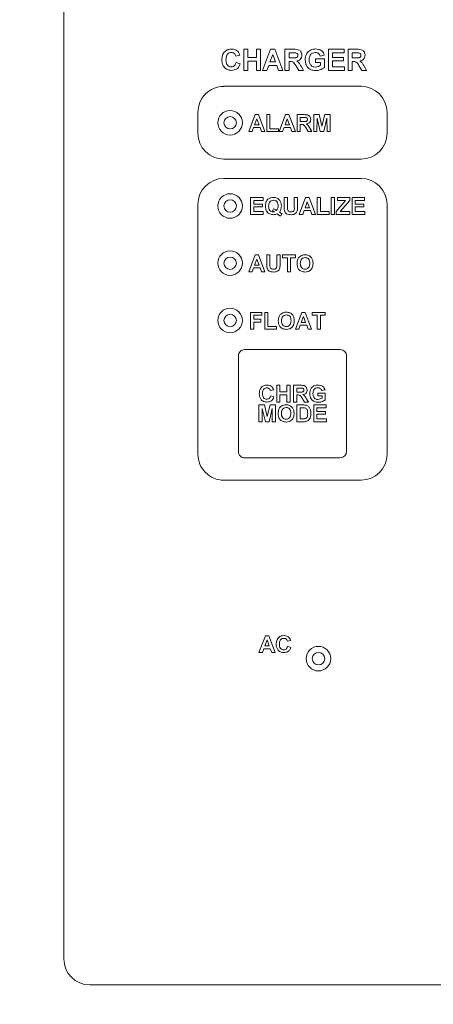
# Paper-space layout '5' of a CAD drawing. Header units: inches. Extents: x 1 to 109, y 1 to 85.
# Tile 29 of 58: x 51.84 to 53.09, y 54.87 to 57.83. Entities that reach past the tile are written whole.
import ezdxf

# ---------------------------------------------------------------- set-up
doc = ezdxf.new("R2010")
doc.units = ezdxf.units.IN
doc.header["$MEASUREMENT"] = 0
doc.layers.add('FORMAT', color=7, linetype='Continuous')
doc.styles.add('SLDTEXTSTYLE0', font='GOTHIC.TTF', dxfattribs={"width": 0.913})
doc.dimstyles.new('SLDDIMSTYLE11', dxfattribs={"dimtxt": 0.625, "dimasz": 0.65, "dimexe": 0, "dimexo": 0.0625, "dimgap": 0.15625, "dimtad": 0, "dimtih": 1, "dimtoh": 1, "dimlfac": 1.6, "dimrnd": 1e-09, "dimzin": 12, "dimdsep": 46, "dimtxsty": 'SLDTEXTSTYLE0', "dimblk1": 'NONE', "dimblk2": 'NONE', "dimsah": 1, "dimcen": 0.09, "dimadec": 0, "dimazin": 3, "dimtfac": 1, "dimtofl": 0, "dimtmove": 0, "dimatfit": 3, "dimldrblk": 'NONE', "dimfxl": 1, "dimfrac": 2, "dimtolj": 1, "dimtzin": 12, "dimarcsym": 0})

# ---------------------------------------------------------------- blocks, each defined once
blk = doc.blocks.new('_D_139')
at = {"layer": 'FORMAT', "color": 1, "ltscale": 5}
blk.add_line((53.3865, 69.233), (40.4804, 69.233), dxfattribs=at)
at = {"layer": 'FORMAT', "color": 1, "ltscale": 5, "insert": (37.8944, 69.5353), "char_height": 0.625, "attachment_point": 1, "style": 'SLDTEXTSTYLE0'}
blk.add_mtext('39.56', dxfattribs=at)
blk = doc.blocks.new('_NONE')

psp = doc.layouts.new('5')

# ---------------------------------------------------------------- linework, layer by layer
at = {"color": 7, "linetype": 'Continuous', "lineweight": 15, "ltscale": 5}
for p, q in [((51.9772, 55.0051), (51.9772, 58.5913)), ((52.5182, 57.6738), (52.5182, 57.737)), ((52.5182, 57.737), (52.5303, 57.737)), ((52.5303, 57.737), (52.5303, 57.7119)), ((52.5562, 57.7119), (52.5562, 57.737)), ((52.5562, 57.737), (52.5684, 57.737)), ((52.5684, 57.737), (52.5684, 57.6738)), ((52.5749, 57.6738), (52.5988, 57.737)), ((52.6053, 57.7216), (52.597, 57.699)), ((52.5988, 57.737), (52.6116, 57.737)), ((52.6136, 57.699), (52.6053, 57.7216)), ((52.6116, 57.737), (52.6356, 57.6738)), ((52.6421, 57.6738), (52.6421, 57.737)), ((52.6421, 57.737), (52.6687, 57.737)), ((52.6646, 57.7265), (52.6543, 57.7265)), ((52.6543, 57.7265), (52.6543, 57.7111)), ((52.7734, 57.6738), (52.7734, 57.737)), ((52.7734, 57.737), (52.8204, 57.737)), ((52.8204, 57.7265), (52.7855, 57.7265)), ((52.7855, 57.7265), (52.7855, 57.7127)), ((52.8204, 57.737), (52.8204, 57.7265)), ((52.8317, 57.6738), (52.8317, 57.737)), ((52.8317, 57.737), (52.8582, 57.737)), ((52.8542, 57.7265), (52.8439, 57.7265)), ((52.8439, 57.7265), (52.8439, 57.7111)), ((52.5068, 57.7192), (52.4947, 57.7168)), ((52.4955, 57.6973), (52.5076, 57.6933)), ((52.5303, 57.7119), (52.5562, 57.7119)), ((52.5562, 57.7014), (52.5303, 57.7014)), ((52.5303, 57.7014), (52.5303, 57.6738)), ((52.5562, 57.6738), (52.5562, 57.7014)), ((52.597, 57.699), (52.6136, 57.699)), ((52.6543, 57.7111), (52.6641, 57.7111)), ((52.657, 57.7006), (52.6543, 57.7006)), ((52.6543, 57.7006), (52.6543, 57.6738)), ((52.7337, 57.6973), (52.7337, 57.7079)), ((52.7337, 57.7079), (52.7612, 57.7079)), ((52.7491, 57.6973), (52.7337, 57.6973)), ((52.7604, 57.7192), (52.7483, 57.7168)), ((52.7491, 57.6891), (52.7491, 57.6973)), ((52.7612, 57.7079), (52.7612, 57.6825)), ((52.7855, 57.7127), (52.8179, 57.7127)), ((52.8179, 57.7022), (52.7855, 57.7022)), ((52.7855, 57.7022), (52.7855, 57.6844)), ((52.8179, 57.7127), (52.8179, 57.7022)), ((52.8439, 57.7111), (52.8537, 57.7111)), ((52.8466, 57.7006), (52.8439, 57.7006)), ((52.8439, 57.7006), (52.8439, 57.6738)), ((52.5303, 57.6738), (52.5182, 57.6738)), ((52.5684, 57.6738), (52.5562, 57.6738)), ((52.5878, 57.6738), (52.5749, 57.6738)), ((52.5932, 57.6884), (52.5878, 57.6738)), ((52.6174, 57.6884), (52.5932, 57.6884)), ((52.6228, 57.6738), (52.6174, 57.6884)), ((52.6356, 57.6738), (52.6228, 57.6738)), ((52.6543, 57.6738), (52.6421, 57.6738)), ((52.6838, 57.6738), (52.6748, 57.6882)), ((52.698, 57.6738), (52.6838, 57.6738)), ((52.6904, 57.6864), (52.698, 57.6738)), ((52.8212, 57.6738), (52.7734, 57.6738)), ((52.7855, 57.6844), (52.8212, 57.6844)), ((52.8212, 57.6844), (52.8212, 57.6738)), ((52.8439, 57.6738), (52.8317, 57.6738)), ((52.8734, 57.6738), (52.8644, 57.6882)), ((52.8876, 57.6738), (52.8734, 57.6738)), ((52.88, 57.6864), (52.8876, 57.6738)), ((52.8709, 57.6258), (52.4584, 57.6258)), ((52.3803, 57.5476), (52.3803, 57.4851)), ((52.949, 57.4851), (52.949, 57.5476)), ((52.5333, 57.4902), (52.5524, 57.5408)), ((52.5576, 57.5284), (52.551, 57.5103)), ((52.5524, 57.5408), (52.5627, 57.5408)), ((52.5643, 57.5103), (52.5576, 57.5284)), ((52.5627, 57.5408), (52.5819, 57.4902)), ((52.5871, 57.4902), (52.5871, 57.5408)), ((52.5871, 57.5408), (52.5969, 57.5408)), ((52.5969, 57.5408), (52.5969, 57.4986)), ((52.6247, 57.4902), (52.6438, 57.5408)), ((52.649, 57.5284), (52.6424, 57.5103)), ((52.6438, 57.5408), (52.6541, 57.5408)), ((52.6557, 57.5103), (52.649, 57.5284)), ((52.6541, 57.5408), (52.6733, 57.4902)), ((52.6785, 57.4902), (52.6785, 57.5408)), ((52.6785, 57.5408), (52.6997, 57.5408)), ((52.6882, 57.5323), (52.6882, 57.52)), ((52.6965, 57.5323), (52.6882, 57.5323)), ((52.6882, 57.52), (52.6961, 57.52)), ((52.7284, 57.4902), (52.7284, 57.5408)), ((52.7284, 57.5408), (52.7449, 57.5408)), ((52.7385, 57.53), (52.7382, 57.4902)), ((52.748, 57.4902), (52.7385, 57.53)), ((52.7449, 57.5408), (52.7534, 57.5063)), ((52.7534, 57.5063), (52.7619, 57.5408)), ((52.7683, 57.53), (52.7588, 57.4902)), ((52.7619, 57.5408), (52.7783, 57.5408)), ((52.7686, 57.4902), (52.7683, 57.53)), ((52.7783, 57.5408), (52.7783, 57.4902)), ((52.5437, 57.4902), (52.5333, 57.4902)), ((52.548, 57.5019), (52.5437, 57.4902)), ((52.5674, 57.5019), (52.548, 57.5019)), ((52.551, 57.5103), (52.5643, 57.5103)), ((52.5716, 57.4902), (52.5674, 57.5019)), ((52.5819, 57.4902), (52.5716, 57.4902)), ((52.6228, 57.4902), (52.5871, 57.4902)), ((52.5969, 57.4986), (52.6228, 57.4986)), ((52.6228, 57.4986), (52.6228, 57.4902)), ((52.6351, 57.4902), (52.6247, 57.4902)), ((52.6394, 57.5019), (52.6351, 57.4902)), ((52.6588, 57.5019), (52.6394, 57.5019)), ((52.6424, 57.5103), (52.6557, 57.5103)), ((52.663, 57.4902), (52.6588, 57.5019)), ((52.6733, 57.4902), (52.663, 57.4902)), ((52.6882, 57.4902), (52.6785, 57.4902)), ((52.6904, 57.5116), (52.6882, 57.5116)), ((52.6882, 57.5116), (52.6882, 57.4902)), ((52.7119, 57.4902), (52.7047, 57.5017)), ((52.7232, 57.4902), (52.7119, 57.4902)), ((52.7171, 57.5002), (52.7232, 57.4902)), ((52.7382, 57.4902), (52.7284, 57.4902)), ((52.7588, 57.4902), (52.748, 57.4902)), ((52.7783, 57.4902), (52.7686, 57.4902)), ((52.4584, 57.407), (52.8709, 57.407)), ((52.8709, 57.3492), (52.4584, 57.3492)), ((52.5385, 57.241), (52.5385, 57.2915)), ((52.5385, 57.2915), (52.5761, 57.2915)), ((52.5761, 57.2831), (52.5482, 57.2831)), ((52.5482, 57.2831), (52.5482, 57.2721)), ((52.5761, 57.2915), (52.5761, 57.2831)), ((52.6396, 57.2915), (52.6494, 57.2915)), ((52.6396, 57.2647), (52.6396, 57.2915)), ((52.6494, 57.2915), (52.6494, 57.2641)), ((52.6701, 57.2635), (52.6701, 57.2915)), ((52.6701, 57.2915), (52.6798, 57.2915)), ((52.6798, 57.2915), (52.6798, 57.2651)), ((52.685, 57.241), (52.7041, 57.2915)), ((52.7093, 57.2792), (52.7027, 57.2611)), ((52.7041, 57.2915), (52.7144, 57.2915)), ((52.716, 57.2611), (52.7093, 57.2792)), ((52.7144, 57.2915), (52.7336, 57.241)), ((52.7388, 57.241), (52.7388, 57.2915)), ((52.7388, 57.2915), (52.7485, 57.2915)), ((52.7485, 57.2915), (52.7485, 57.2494)), ((52.7809, 57.241), (52.7809, 57.2915)), ((52.7809, 57.2915), (52.7907, 57.2915)), ((52.7907, 57.2915), (52.7907, 57.241)), ((52.7965, 57.25), (52.8244, 57.2831)), ((52.7997, 57.2831), (52.7997, 57.2915)), ((52.7997, 57.2915), (52.8367, 57.2915)), ((52.8244, 57.2831), (52.7997, 57.2831)), ((52.8367, 57.2831), (52.8082, 57.2494)), ((52.8367, 57.2915), (52.8367, 57.2831)), ((52.8438, 57.241), (52.8438, 57.2915)), ((52.8438, 57.2915), (52.8814, 57.2915)), ((52.8814, 57.2831), (52.8535, 57.2831)), ((52.8535, 57.2831), (52.8535, 57.2721)), ((52.8814, 57.2915), (52.8814, 57.2831)), ((52.3803, 57.2711), (52.3803, 56.5211)), ((52.5482, 57.2721), (52.5742, 57.2721)), ((52.5742, 57.2636), (52.5482, 57.2636)), ((52.5482, 57.2636), (52.5482, 57.2494)), ((52.5482, 57.2494), (52.5768, 57.2494)), ((52.5742, 57.2721), (52.5742, 57.2636)), ((52.5768, 57.2494), (52.5768, 57.241)), ((52.6046, 57.252), (52.6075, 57.2578)), ((52.6996, 57.2526), (52.6954, 57.241)), ((52.719, 57.2526), (52.6996, 57.2526)), ((52.7027, 57.2611), (52.716, 57.2611)), ((52.7233, 57.241), (52.719, 57.2526)), ((52.7485, 57.2494), (52.7745, 57.2494)), ((52.7745, 57.2494), (52.7745, 57.241)), ((52.7965, 57.241), (52.7965, 57.25)), ((52.8082, 57.2494), (52.8373, 57.2494)), ((52.8373, 57.2494), (52.8373, 57.241)), ((52.8535, 57.2721), (52.8795, 57.2721)), ((52.8795, 57.2636), (52.8535, 57.2636)), ((52.8535, 57.2636), (52.8535, 57.2494)), ((52.8535, 57.2494), (52.8821, 57.2494)), ((52.8795, 57.2721), (52.8795, 57.2636)), ((52.8821, 57.2494), (52.8821, 57.241)), ((52.9491, 56.5211), (52.949, 57.2711)), ((52.5768, 57.241), (52.5385, 57.241)), ((52.6332, 57.2436), (52.6294, 57.2364)), ((52.6954, 57.241), (52.685, 57.241)), ((52.7336, 57.241), (52.7233, 57.241)), ((52.7745, 57.241), (52.7388, 57.241)), ((52.7907, 57.241), (52.7809, 57.241)), ((52.8373, 57.241), (52.7965, 57.241)), ((52.8821, 57.241), (52.8438, 57.241)), ((52.5333, 57.0687), (52.5524, 57.1193)), ((52.5576, 57.107), (52.551, 57.0888)), ((52.5524, 57.1193), (52.5627, 57.1193)), ((52.5643, 57.0888), (52.5576, 57.107)), ((52.5627, 57.1193), (52.5819, 57.0687)), ((52.5871, 57.1193), (52.5969, 57.1193)), ((52.5871, 57.0924), (52.5871, 57.1193)), ((52.5969, 57.1193), (52.5969, 57.0918)), ((52.6176, 57.0912), (52.6176, 57.1193)), ((52.6176, 57.1193), (52.6273, 57.1193)), ((52.6273, 57.1193), (52.6273, 57.0928)), ((52.6344, 57.1108), (52.6344, 57.1193)), ((52.6344, 57.1193), (52.674, 57.1193)), ((52.6494, 57.1108), (52.6344, 57.1108)), ((52.6494, 57.0687), (52.6494, 57.1108)), ((52.674, 57.1108), (52.6591, 57.1108)), ((52.6591, 57.1108), (52.6591, 57.0687)), ((52.674, 57.1193), (52.674, 57.1108)), ((52.548, 57.0804), (52.5437, 57.0687)), ((52.5674, 57.0804), (52.548, 57.0804)), ((52.551, 57.0888), (52.5643, 57.0888)), ((52.5716, 57.0687), (52.5674, 57.0804)), ((52.5437, 57.0687), (52.5333, 57.0687)), ((52.5819, 57.0687), (52.5716, 57.0687)), ((52.6591, 57.0687), (52.6494, 57.0687)), ((52.5385, 56.8965), (52.5385, 56.947)), ((52.5385, 56.947), (52.5729, 56.947)), ((52.5729, 56.9386), (52.5482, 56.9386)), ((52.5482, 56.9386), (52.5482, 56.9263)), ((52.5482, 56.9263), (52.5696, 56.9263)), ((52.5696, 56.9263), (52.5696, 56.9178)), ((52.5729, 56.947), (52.5729, 56.9386)), ((52.5813, 56.8965), (52.5813, 56.947)), ((52.5813, 56.947), (52.591, 56.947)), ((52.591, 56.947), (52.591, 56.9049)), ((52.6733, 56.8965), (52.6925, 56.947)), ((52.6976, 56.9347), (52.691, 56.9166)), ((52.6925, 56.947), (52.7028, 56.947)), ((52.7043, 56.9166), (52.6976, 56.9347)), ((52.7028, 56.947), (52.722, 56.8965)), ((52.7239, 56.9386), (52.7239, 56.947)), ((52.7239, 56.947), (52.7634, 56.947)), ((52.7388, 56.9386), (52.7239, 56.9386)), ((52.7388, 56.8965), (52.7388, 56.9386)), ((52.7634, 56.9386), (52.7485, 56.9386)), ((52.7485, 56.9386), (52.7485, 56.8965)), ((52.7634, 56.947), (52.7634, 56.9386)), ((52.5482, 56.8965), (52.5385, 56.8965)), ((52.5696, 56.9178), (52.5482, 56.9178)), ((52.5482, 56.9178), (52.5482, 56.8965)), ((52.6169, 56.8965), (52.5813, 56.8965)), ((52.591, 56.9049), (52.6169, 56.9049)), ((52.6169, 56.9049), (52.6169, 56.8965)), ((52.6837, 56.8965), (52.6733, 56.8965)), ((52.688, 56.9081), (52.6837, 56.8965)), ((52.7074, 56.9081), (52.688, 56.9081)), ((52.691, 56.9166), (52.7043, 56.9166)), ((52.7116, 56.8965), (52.7074, 56.9081)), ((52.722, 56.8965), (52.7116, 56.8965)), ((52.7485, 56.8965), (52.7388, 56.8965)), ((52.8084, 56.8351), (52.5209, 56.8351)), ((52.5022, 56.8164), (52.5022, 56.5289)), ((52.8272, 56.5289), (52.8272, 56.8164)), ((52.6174, 56.6775), (52.6174, 56.728)), ((52.6174, 56.728), (52.6271, 56.728)), ((52.6271, 56.728), (52.6271, 56.7079)), ((52.6478, 56.7079), (52.6478, 56.728)), ((52.6478, 56.728), (52.6576, 56.728)), ((52.6576, 56.728), (52.6576, 56.6775)), ((52.6679, 56.6775), (52.6679, 56.728)), ((52.6679, 56.728), (52.6891, 56.728)), ((52.6859, 56.7196), (52.6776, 56.7196)), ((52.6776, 56.7196), (52.6776, 56.7073)), ((52.6083, 56.7138), (52.5986, 56.7118)), ((52.5992, 56.6963), (52.6089, 56.693)), ((52.6271, 56.7079), (52.6478, 56.7079)), ((52.6478, 56.6995), (52.6271, 56.6995)), ((52.6271, 56.6995), (52.6271, 56.6775)), ((52.6478, 56.6775), (52.6478, 56.6995)), ((52.6776, 56.7073), (52.6855, 56.7073)), ((52.6798, 56.6989), (52.6776, 56.6989)), ((52.6776, 56.6989), (52.6776, 56.6775)), ((52.7013, 56.6775), (52.6941, 56.6889)), ((52.7065, 56.6875), (52.7126, 56.6775)), ((52.7412, 56.6963), (52.7412, 56.7047)), ((52.7412, 56.7047), (52.7632, 56.7047)), ((52.7535, 56.6963), (52.7412, 56.6963)), ((52.7626, 56.7138), (52.7528, 56.7118)), ((52.7535, 56.6897), (52.7535, 56.6963)), ((52.7632, 56.7047), (52.7632, 56.6844)), ((52.5639, 56.6183), (52.5639, 56.6688)), ((52.5639, 56.6688), (52.5803, 56.6688)), ((52.5739, 56.6581), (52.5736, 56.6183)), ((52.5834, 56.6183), (52.5739, 56.6581)), ((52.5803, 56.6688), (52.5888, 56.6343)), ((52.5888, 56.6343), (52.5974, 56.6688)), ((52.6038, 56.6581), (52.5943, 56.6183)), ((52.5974, 56.6688), (52.6138, 56.6688)), ((52.6041, 56.6183), (52.6038, 56.6581)), ((52.6138, 56.6688), (52.6138, 56.6183)), ((52.6271, 56.6775), (52.6174, 56.6775)), ((52.6576, 56.6775), (52.6478, 56.6775)), ((52.6776, 56.6775), (52.6679, 56.6775)), ((52.678, 56.6688), (52.6965, 56.6688)), ((52.678, 56.6183), (52.678, 56.6688)), ((52.6925, 56.6604), (52.6877, 56.6604)), ((52.6877, 56.6604), (52.6877, 56.6267)), ((52.7126, 56.6775), (52.7013, 56.6775)), ((52.7285, 56.6183), (52.7285, 56.6688)), ((52.7285, 56.6688), (52.7661, 56.6688)), ((52.7661, 56.6604), (52.7383, 56.6604)), ((52.7383, 56.6604), (52.7383, 56.6494)), ((52.7661, 56.6688), (52.7661, 56.6604)), ((52.7383, 56.6494), (52.7642, 56.6494)), ((52.7642, 56.641), (52.7383, 56.641)), ((52.7383, 56.641), (52.7383, 56.6267)), ((52.7642, 56.6494), (52.7642, 56.641)), ((52.5736, 56.6183), (52.5639, 56.6183)), ((52.5943, 56.6183), (52.5834, 56.6183)), ((52.6138, 56.6183), (52.6041, 56.6183)), ((52.6971, 56.6183), (52.678, 56.6183)), ((52.6877, 56.6267), (52.6957, 56.6267)), ((52.7668, 56.6183), (52.7285, 56.6183)), ((52.7383, 56.6267), (52.7668, 56.6267)), ((52.7668, 56.6267), (52.7668, 56.6183)), ((52.5209, 56.5101), (52.8084, 56.5101)), ((52.4584, 56.4429), (52.8709, 56.4429)), ((52.564, 55.9252), (52.5831, 55.9757)), ((52.5883, 55.9634), (52.5817, 55.9453)), ((52.5831, 55.9757), (52.5934, 55.9757)), ((52.5949, 55.9453), (52.5883, 55.9634)), ((52.5934, 55.9757), (52.6126, 55.9252)), ((52.6593, 55.9615), (52.6496, 55.9595)), ((52.5744, 55.9252), (52.564, 55.9252)), ((52.5786, 55.9368), (52.5744, 55.9252)), ((52.598, 55.9368), (52.5786, 55.9368)), ((52.5817, 55.9453), (52.5949, 55.9453)), ((52.6023, 55.9252), (52.598, 55.9368)), ((52.6126, 55.9252), (52.6023, 55.9252)), ((52.6502, 55.944), (52.6599, 55.9407)), ((52.0553, 54.927), (55.4928, 54.927))]:
    psp.add_line(p, q, dxfattribs=at)
at = {"color": 7, "linetype": 'Continuous', "lineweight": 15, "ltscale": 25}
for centre, radius in [((52.4772, 57.5164), 0.0369), ((52.4772, 57.5164), 0.0187), ((52.4772, 57.2664), 0.0369), ((52.4772, 57.2664), 0.0187), ((52.4772, 57.0949), 0.0369), ((52.4772, 57.0945), 0.0187), ((52.4772, 56.9226), 0.0369), ((52.4772, 56.9226), 0.0187), ((52.7428, 55.907), 0.0369), ((52.7428, 55.907), 0.0187)]:
    psp.add_circle(centre, radius, dxfattribs=at)
for centre, radius, start, end in [((52.4584, 57.5476), 0.0781, 90.0008, 180.0008), ((52.8709, 57.5476), 0.0781, 0.0008, 90.0008), ((52.4584, 57.4851), 0.0781, 180.0008, 270.0008), ((52.8709, 57.4851), 0.0781, 270.0008, 0.0008), ((52.4584, 57.2711), 0.0781, 90.0008, 180.0004), ((52.8709, 57.2711), 0.0781, 0.0008, 90.0008), ((52.5209, 56.8164), 0.0188, 90.0004, 180.0004), ((52.8084, 56.8164), 0.0187, 0.0008, 90.0004), ((52.4584, 56.5211), 0.0781, 180.0004, 270.0008), ((52.5209, 56.5289), 0.0188, 180.0004, 270.0008), ((52.8084, 56.5289), 0.0188, 270.0008, 0.0008), ((52.8709, 56.5211), 0.0781, 270.0008, 0.0008), ((52.0553, 55.0051), 0.0781, 180.0004, 269.9998)]:
    psp.add_arc(centre, radius, start, end, dxfattribs=at)
at = {"color": 7, "linetype": 'Continuous', "lineweight": 15, "ltscale": 5}
for points, knots in [([(52.4525, 57.7053), (52.4528, 57.7099), (52.4534, 57.7192), (52.4605, 57.7306), (52.4709, 57.737), (52.4782, 57.7376), (52.4818, 57.7378)], [0, 0, 0, 0, 0.280678, 0.559628, 0.779537, 1, 1, 1, 1]), ([(52.4809, 57.7273), (52.4791, 57.7272), (52.4753, 57.7269), (52.4703, 57.7239), (52.4652, 57.7173), (52.4649, 57.7108), (52.4647, 57.7062)], [0, 0, 0, 0, 0.187129, 0.373981, 0.560729, 1, 1, 1, 1]), ([(52.4947, 57.7168), (52.4941, 57.7185), (52.493, 57.7218), (52.4893, 57.7252), (52.4851, 57.7271), (52.4823, 57.7272), (52.4809, 57.7273)], [0, 0, 0, 0, 0.27983, 0.559258, 0.779433, 1, 1, 1, 1]), ([(52.4818, 57.7378), (52.4857, 57.7376), (52.4926, 57.7371), (52.498, 57.7328), (52.5004, 57.7309)], [0, 0, 0, 0, 0.559901, 1, 1, 1, 1]), ([(52.5004, 57.7309), (52.502, 57.729), (52.5049, 57.7255), (52.5062, 57.7211), (52.5068, 57.7192)], [0, 0, 0, 0, 0.558934, 1, 1, 1, 1]), ([(52.6743, 57.7263), (52.6725, 57.7264), (52.6693, 57.7265), (52.666, 57.7265), (52.6646, 57.7265)], [0, 0, 0, 0, 0.559967, 1, 1, 1, 1]), ([(52.6687, 57.737), (52.6715, 57.737), (52.6772, 57.7369), (52.6846, 57.7354), (52.689, 57.7316), (52.6923, 57.7268), (52.6928, 57.7224), (52.6932, 57.7195)], [0, 0, 0, 0, 0.251129, 0.500516, 0.625754, 0.751051, 1, 1, 1, 1]), ([(52.681, 57.719), (52.6809, 57.72), (52.6808, 57.7221), (52.6785, 57.7252), (52.6759, 57.7259), (52.6743, 57.7263)], [0, 0, 0, 0, 0.2811, 0.561288, 1, 1, 1, 1]), ([(52.7029, 57.7057), (52.7031, 57.7089), (52.7035, 57.7155), (52.707, 57.724), (52.7123, 57.7307), (52.7167, 57.7334), (52.7189, 57.7347)], [0, 0, 0, 0, 0.280154, 0.559963, 0.779949, 1, 1, 1, 1]), ([(52.7337, 57.7273), (52.7307, 57.727), (52.7247, 57.7265), (52.7181, 57.7205), (52.7154, 57.7132), (52.7152, 57.7085), (52.715, 57.7062)], [0, 0, 0, 0, 0.279784, 0.558328, 0.778838, 1, 1, 1, 1]), ([(52.7189, 57.7347), (52.7216, 57.7358), (52.7264, 57.7377), (52.7316, 57.7378), (52.7339, 57.7379)], [0, 0, 0, 0, 0.55921, 1, 1, 1, 1]), ([(52.7483, 57.7168), (52.7476, 57.7185), (52.7463, 57.7219), (52.7424, 57.7253), (52.738, 57.7271), (52.7351, 57.7272), (52.7337, 57.7273)], [0, 0, 0, 0, 0.279824, 0.559239, 0.779438, 1, 1, 1, 1]), ([(52.7339, 57.7379), (52.7372, 57.7377), (52.7438, 57.7374), (52.7525, 57.7334), (52.7582, 57.7267), (52.7597, 57.7217), (52.7604, 57.7192)], [0, 0, 0, 0, 0.280674, 0.559849, 0.779757, 1, 1, 1, 1]), ([(52.8639, 57.7263), (52.8621, 57.7264), (52.8588, 57.7265), (52.8556, 57.7265), (52.8542, 57.7265)], [0, 0, 0, 0, 0.559815, 1, 1, 1, 1]), ([(52.8582, 57.737), (52.8611, 57.737), (52.8668, 57.7369), (52.8742, 57.7354), (52.8786, 57.7316), (52.8819, 57.7268), (52.8824, 57.7224), (52.8828, 57.7195)], [0, 0, 0, 0, 0.251133, 0.500525, 0.625733, 0.751055, 1, 1, 1, 1]), ([(52.8706, 57.719), (52.8705, 57.72), (52.8704, 57.7221), (52.868, 57.7252), (52.8654, 57.7259), (52.8639, 57.7263)], [0, 0, 0, 0, 0.281077, 0.561323, 1, 1, 1, 1]), ([(52.4814, 57.6738), (52.4769, 57.6743), (52.4678, 57.6753), (52.458, 57.684), (52.4531, 57.6947), (52.4527, 57.7018), (52.4525, 57.7053)], [0, 0, 0, 0, 0.279572, 0.558705, 0.779054, 1, 1, 1, 1]), ([(52.4647, 57.7062), (52.4648, 57.7033), (52.465, 57.6976), (52.4679, 57.6898), (52.4741, 57.6851), (52.4786, 57.6846), (52.4809, 57.6844)], [0, 0, 0, 0, 0.281342, 0.560521, 0.780066, 1, 1, 1, 1]), ([(52.4809, 57.6844), (52.4829, 57.6846), (52.4868, 57.685), (52.4929, 57.6894), (52.4945, 57.6943), (52.4955, 57.6973)], [0, 0, 0, 0, 0.280499, 0.560416, 1, 1, 1, 1]), ([(52.5076, 57.6933), (52.5065, 57.6902), (52.5043, 57.6839), (52.4953, 57.6753), (52.4867, 57.6744), (52.4814, 57.6738)], [0, 0, 0, 0, 0.281298, 0.5613948, 1, 1, 1, 1]), ([(52.6748, 57.6882), (52.6726, 57.692), (52.6694, 57.6974), (52.6621, 57.7006), (52.6587, 57.7006), (52.657, 57.7006)], [0, 0, 0, 0, 0.560961, 0.779289, 1, 1, 1, 1]), ([(52.6641, 57.7111), (52.6676, 57.711), (52.6721, 57.7108), (52.6773, 57.7122), (52.6795, 57.7139), (52.6808, 57.7163), (52.681, 57.7181), (52.681, 57.719)], [0, 0, 0, 0, 0.500949, 0.625774, 0.750402, 0.875053, 1, 1, 1, 1]), ([(52.6932, 57.7195), (52.693, 57.7171), (52.6926, 57.7122), (52.6884, 57.7065), (52.683, 57.7033), (52.6792, 57.7025), (52.6773, 57.7022)], [0, 0, 0, 0, 0.279949, 0.558959, 0.779187, 1, 1, 1, 1]), ([(52.6773, 57.7022), (52.6793, 57.7008), (52.6824, 57.6985), (52.6857, 57.6942), (52.6881, 57.6903), (52.6896, 57.6877), (52.6904, 57.6864)], [0, 0, 0, 0, 0.339595, 0.559589, 0.779801, 1, 1, 1, 1]), ([(52.7346, 57.673), (52.7297, 57.6735), (52.7201, 57.6743), (52.7091, 57.683), (52.7038, 57.6944), (52.7032, 57.7019), (52.7029, 57.7057)], [0, 0, 0, 0, 0.280097, 0.558751, 0.779188, 1, 1, 1, 1]), ([(52.715, 57.7062), (52.7152, 57.7031), (52.7155, 57.6969), (52.7195, 57.6889), (52.7264, 57.6842), (52.7312, 57.6838), (52.7337, 57.6836)], [0, 0, 0, 0, 0.2810555, 0.5600194, 0.7797615, 1, 1, 1, 1]), ([(52.8644, 57.6882), (52.8622, 57.692), (52.859, 57.6974), (52.8517, 57.7006), (52.8483, 57.7006), (52.8466, 57.7006)], [0, 0, 0, 0, 0.561013, 0.779287, 1, 1, 1, 1]), ([(52.8537, 57.7111), (52.8572, 57.711), (52.8617, 57.7108), (52.8669, 57.7122), (52.8691, 57.7139), (52.8704, 57.7163), (52.8706, 57.7181), (52.8706, 57.719)], [0, 0, 0, 0, 0.500953, 0.6257134, 0.7503962, 0.8750179, 1, 1, 1, 1]), ([(52.8828, 57.7195), (52.8826, 57.7171), (52.8821, 57.7122), (52.878, 57.7065), (52.8725, 57.7033), (52.8688, 57.7025), (52.8669, 57.7022)], [0, 0, 0, 0, 0.279945, 0.558993, 0.779176, 1, 1, 1, 1]), ([(52.8669, 57.7022), (52.8688, 57.7008), (52.872, 57.6985), (52.8753, 57.6942), (52.8777, 57.6903), (52.8792, 57.6877), (52.88, 57.6864)], [0, 0, 0, 0, 0.339531, 0.559534, 0.779793, 1, 1, 1, 1]), ([(52.7337, 57.6836), (52.7368, 57.684), (52.7424, 57.6847), (52.747, 57.6877), (52.7491, 57.6891)], [0, 0, 0, 0, 0.559095, 1, 1, 1, 1]), ([(52.7612, 57.6825), (52.7567, 57.6795), (52.7485, 57.6742), (52.7388, 57.6734), (52.7346, 57.673)], [0, 0, 0, 0, 0.558976, 1, 1, 1, 1]), ([(52.6961, 57.52), (52.6989, 57.5199), (52.7025, 57.5198), (52.7067, 57.5209), (52.7084, 57.5223), (52.7095, 57.5242), (52.7096, 57.5256), (52.7096, 57.5263)], [0, 0, 0, 0, 0.500935, 0.625734, 0.750361, 0.875009, 1, 1, 1, 1]), ([(52.7042, 57.5322), (52.7028, 57.5322), (52.7002, 57.5324), (52.6976, 57.5323), (52.6965, 57.5323)], [0, 0, 0, 0, 0.559939, 1, 1, 1, 1]), ([(52.6997, 57.5408), (52.702, 57.5407), (52.7066, 57.5407), (52.7125, 57.5394), (52.716, 57.5364), (52.7187, 57.5326), (52.7191, 57.5291), (52.7194, 57.5268)], [0, 0, 0, 0, 0.251157, 0.500531, 0.625754, 0.751044, 1, 1, 1, 1]), ([(52.7096, 57.5263), (52.7096, 57.5271), (52.7094, 57.5288), (52.7076, 57.5313), (52.7055, 57.5318), (52.7042, 57.5322)], [0, 0, 0, 0, 0.281048, 0.561307, 1, 1, 1, 1]), ([(52.7194, 57.5268), (52.7192, 57.5248), (52.7189, 57.5209), (52.7156, 57.5163), (52.7112, 57.5138), (52.7082, 57.5132), (52.7067, 57.5129)], [0, 0, 0, 0, 0.279932, 0.558979, 0.779194, 1, 1, 1, 1]), ([(52.7047, 57.5017), (52.7029, 57.5048), (52.7003, 57.509), (52.6945, 57.5116), (52.6918, 57.5116), (52.6904, 57.5116)], [0, 0, 0, 0, 0.560976, 0.779347, 1, 1, 1, 1]), ([(52.7067, 57.5129), (52.7082, 57.5118), (52.7108, 57.51), (52.7134, 57.5065), (52.7153, 57.5034), (52.7165, 57.5013), (52.7171, 57.5002)], [0, 0, 0, 0, 0.339587, 0.55956, 0.779791, 1, 1, 1, 1]), ([(52.5832, 57.2662), (52.5835, 57.27), (52.584, 57.2775), (52.5899, 57.2867), (52.5985, 57.2916), (52.6044, 57.292), (52.6073, 57.2922)], [0, 0, 0, 0, 0.280592, 0.559464, 0.77936, 1, 1, 1, 1]), ([(52.6072, 57.2837), (52.6049, 57.2835), (52.6001, 57.2829), (52.5937, 57.2764), (52.5932, 57.2702), (52.593, 57.2664)], [0, 0, 0, 0, 0.280266, 0.559932, 1, 1, 1, 1]), ([(52.6215, 57.2662), (52.6214, 57.2686), (52.6212, 57.2734), (52.6181, 57.2795), (52.6129, 57.2832), (52.6091, 57.2836), (52.6072, 57.2837)], [0, 0, 0, 0, 0.28111, 0.560135, 0.779801, 1, 1, 1, 1]), ([(52.6073, 57.2922), (52.6111, 57.2918), (52.6185, 57.2912), (52.6269, 57.2841), (52.6307, 57.2752), (52.6311, 57.2693), (52.6312, 57.2664)], [0, 0, 0, 0, 0.2799326, 0.5586521, 0.7789658, 1, 1, 1, 1]), ([(52.6075, 57.2403), (52.6037, 57.2406), (52.5962, 57.2413), (52.5876, 57.2483), (52.5837, 57.2574), (52.5834, 57.2633), (52.5832, 57.2662)], [0, 0, 0, 0, 0.2800962, 0.558626, 0.7789554, 1, 1, 1, 1]), ([(52.593, 57.2664), (52.5931, 57.264), (52.5933, 57.2593), (52.5961, 57.2532), (52.6011, 57.2493), (52.6048, 57.2489), (52.6067, 57.2487)], [0, 0, 0, 0, 0.281105, 0.560259, 0.780098, 1, 1, 1, 1]), ([(52.6109, 57.2494), (52.6097, 57.25), (52.6077, 57.251), (52.6056, 57.2517), (52.6046, 57.252)], [0, 0, 0, 0, 0.56, 1, 1, 1, 1]), ([(52.6067, 57.2487), (52.6075, 57.2488), (52.6089, 57.2488), (52.6103, 57.2492), (52.6109, 57.2494)], [0, 0, 0, 0, 0.559685, 1, 1, 1, 1]), ([(52.6075, 57.2578), (52.6093, 57.2571), (52.6127, 57.2558), (52.6157, 57.2539), (52.617, 57.253)], [0, 0, 0, 0, 0.559796, 1, 1, 1, 1]), ([(52.617, 57.253), (52.6185, 57.2552), (52.6212, 57.2592), (52.6214, 57.2641), (52.6215, 57.2662)], [0, 0, 0, 0, 0.557889, 1, 1, 1, 1]), ([(52.6294, 57.255), (52.6288, 57.2536), (52.6276, 57.251), (52.6259, 57.2487), (52.6251, 57.2478)], [0, 0, 0, 0, 0.559771, 1, 1, 1, 1]), ([(52.6312, 57.2664), (52.6311, 57.2642), (52.631, 57.2603), (52.6299, 57.2566), (52.6294, 57.255)], [0, 0, 0, 0, 0.55998, 1, 1, 1, 1]), ([(52.6406, 57.2519), (52.6403, 57.2543), (52.6397, 57.2585), (52.6396, 57.2628), (52.6396, 57.2647)], [0, 0, 0, 0, 0.559747, 1, 1, 1, 1]), ([(52.6603, 57.2403), (52.658, 57.2404), (52.6534, 57.2404), (52.6472, 57.2427), (52.6426, 57.2467), (52.6413, 57.2502), (52.6406, 57.2519)], [0, 0, 0, 0, 0.281011, 0.560376, 0.780281, 1, 1, 1, 1]), ([(52.6494, 57.2641), (52.6493, 57.2625), (52.6493, 57.2597), (52.6496, 57.2569), (52.6498, 57.2556)], [0, 0, 0, 0, 0.560212, 1, 1, 1, 1]), ([(52.6498, 57.2556), (52.6502, 57.2544), (52.651, 57.252), (52.6548, 57.2491), (52.658, 57.2489), (52.66, 57.2487)], [0, 0, 0, 0, 0.280082, 0.560167, 1, 1, 1, 1]), ([(52.66, 57.2487), (52.6618, 57.2488), (52.6645, 57.2489), (52.6675, 57.2509), (52.6708, 57.2552), (52.6704, 57.2598), (52.6701, 57.2635)], [0, 0, 0, 0, 0.250019, 0.375121, 0.500366, 1, 1, 1, 1]), ([(52.6798, 57.2651), (52.6799, 57.2616), (52.68, 57.2548), (52.6768, 57.2451), (52.6685, 57.2407), (52.663, 57.2404), (52.6603, 57.2403)], [0, 0, 0, 0, 0.282223, 0.559193, 0.778865, 1, 1, 1, 1]), ([(52.6183, 57.2425), (52.6163, 57.2418), (52.6128, 57.2405), (52.6091, 57.2404), (52.6075, 57.2403)], [0, 0, 0, 0, 0.559586, 1, 1, 1, 1]), ([(52.625, 57.2382), (52.6237, 57.239), (52.6215, 57.2404), (52.6192, 57.2418), (52.6183, 57.2425)], [0, 0, 0, 0, 0.5598654, 1, 1, 1, 1]), ([(52.6294, 57.2364), (52.6286, 57.2367), (52.627, 57.2372), (52.6256, 57.2379), (52.625, 57.2382)], [0, 0, 0, 0, 0.55988, 1, 1, 1, 1]), ([(52.6251, 57.2478), (52.6265, 57.2468), (52.6291, 57.2452), (52.6319, 57.244), (52.6332, 57.2436)], [0, 0, 0, 0, 0.559957, 1, 1, 1, 1]), ([(52.6785, 57.0937), (52.6786, 57.0962), (52.6787, 57.1006), (52.6802, 57.1047), (52.6808, 57.1065)], [0, 0, 0, 0, 0.560168, 1, 1, 1, 1]), ([(52.6808, 57.1065), (52.6823, 57.1092), (52.6849, 57.114), (52.6897, 57.1167), (52.6918, 57.1179)], [0, 0, 0, 0, 0.559942, 1, 1, 1, 1]), ([(52.7026, 57.1115), (52.7002, 57.1112), (52.6953, 57.1107), (52.6889, 57.1041), (52.6885, 57.0978), (52.6882, 57.094)], [0, 0, 0, 0, 0.280254, 0.559861, 1, 1, 1, 1]), ([(52.6918, 57.1179), (52.6937, 57.1186), (52.6972, 57.1198), (52.7008, 57.1199), (52.7024, 57.1199)], [0, 0, 0, 0, 0.55953, 1, 1, 1, 1]), ([(52.7024, 57.1199), (52.7062, 57.1196), (52.7137, 57.1188), (52.7221, 57.1117), (52.726, 57.1027), (52.7263, 57.0969), (52.7265, 57.0939)], [0, 0, 0, 0, 0.279827, 0.558675, 0.77901, 1, 1, 1, 1]), ([(52.7168, 57.0942), (52.7167, 57.0965), (52.7165, 57.1013), (52.7134, 57.1074), (52.7082, 57.111), (52.7044, 57.1113), (52.7026, 57.1115)], [0, 0, 0, 0, 0.281071, 0.559988, 0.779697, 1, 1, 1, 1]), ([(52.5881, 57.0796), (52.5878, 57.082), (52.5872, 57.0862), (52.5871, 57.0905), (52.5871, 57.0924)], [0, 0, 0, 0, 0.559721, 1, 1, 1, 1]), ([(52.6078, 57.0681), (52.6055, 57.0681), (52.6009, 57.0682), (52.5947, 57.0704), (52.5901, 57.0745), (52.5888, 57.0779), (52.5881, 57.0796)], [0, 0, 0, 0, 0.281004, 0.560429, 0.780286, 1, 1, 1, 1]), ([(52.5969, 57.0918), (52.5968, 57.0902), (52.5968, 57.0874), (52.5971, 57.0846), (52.5973, 57.0834)], [0, 0, 0, 0, 0.560155, 1, 1, 1, 1]), ([(52.5973, 57.0834), (52.5977, 57.0822), (52.5985, 57.0798), (52.6023, 57.0769), (52.6055, 57.0766), (52.6075, 57.0765)], [0, 0, 0, 0, 0.28004, 0.560048, 1, 1, 1, 1]), ([(52.6075, 57.0765), (52.6093, 57.0766), (52.612, 57.0767), (52.615, 57.0786), (52.6183, 57.0829), (52.6179, 57.0875), (52.6176, 57.0912)], [0, 0, 0, 0, 0.250036, 0.375147, 0.500331, 1, 1, 1, 1]), ([(52.6273, 57.0928), (52.6274, 57.0894), (52.6275, 57.0826), (52.6243, 57.0728), (52.616, 57.0684), (52.6105, 57.0682), (52.6078, 57.0681)], [0, 0, 0, 0, 0.282222, 0.559192, 0.778863, 1, 1, 1, 1]), ([(52.7026, 57.0681), (52.6988, 57.0684), (52.6914, 57.0691), (52.683, 57.0761), (52.679, 57.0849), (52.6787, 57.0908), (52.6785, 57.0937)], [0, 0, 0, 0, 0.279938, 0.558695, 0.779042, 1, 1, 1, 1]), ([(52.6882, 57.094), (52.6884, 57.0916), (52.6886, 57.0869), (52.6918, 57.0808), (52.6969, 57.077), (52.7007, 57.0767), (52.7026, 57.0765)], [0, 0, 0, 0, 0.281036, 0.560122, 0.779935, 1, 1, 1, 1]), ([(52.7026, 57.0765), (52.705, 57.0768), (52.7098, 57.0774), (52.7161, 57.0841), (52.7165, 57.0903), (52.7168, 57.0942)], [0, 0, 0, 0, 0.279991, 0.559766, 1, 1, 1, 1]), ([(52.7265, 57.0939), (52.7262, 57.0902), (52.7257, 57.0827), (52.7199, 57.0737), (52.7114, 57.0687), (52.7055, 57.0683), (52.7026, 57.0681)], [0, 0, 0, 0, 0.280548, 0.559493, 0.779423, 1, 1, 1, 1]), ([(52.6221, 56.9214), (52.6222, 56.9239), (52.6223, 56.9283), (52.6238, 56.9325), (52.6244, 56.9343)], [0, 0, 0, 0, 0.560168, 1, 1, 1, 1]), ([(52.6244, 56.9343), (52.6259, 56.937), (52.6286, 56.9418), (52.6333, 56.9445), (52.6354, 56.9457)], [0, 0, 0, 0, 0.559973, 1, 1, 1, 1]), ([(52.6462, 56.9392), (52.6438, 56.939), (52.639, 56.9384), (52.6325, 56.9318), (52.6321, 56.9256), (52.6319, 56.9218)], [0, 0, 0, 0, 0.280251, 0.559889, 1, 1, 1, 1]), ([(52.6354, 56.9457), (52.6373, 56.9463), (52.6408, 56.9475), (52.6444, 56.9476), (52.646, 56.9477)], [0, 0, 0, 0, 0.55953, 1, 1, 1, 1]), ([(52.646, 56.9477), (52.6498, 56.9473), (52.6573, 56.9466), (52.6657, 56.9394), (52.6696, 56.9305), (52.6699, 56.9246), (52.6701, 56.9217)], [0, 0, 0, 0, 0.279827, 0.55869, 0.779012, 1, 1, 1, 1]), ([(52.6604, 56.9219), (52.6603, 56.9243), (52.6601, 56.929), (52.657, 56.9352), (52.6518, 56.9388), (52.648, 56.9391), (52.6462, 56.9392)], [0, 0, 0, 0, 0.281092, 0.560001, 0.779703, 1, 1, 1, 1]), ([(52.6462, 56.8958), (52.6424, 56.8961), (52.635, 56.8968), (52.6266, 56.9038), (52.6226, 56.9127), (52.6223, 56.9185), (52.6221, 56.9214)], [0, 0, 0, 0, 0.2799359, 0.5586933, 0.7790413, 1, 1, 1, 1]), ([(52.6319, 56.9218), (52.632, 56.9194), (52.6322, 56.9146), (52.6354, 56.9085), (52.6405, 56.9048), (52.6443, 56.9044), (52.6462, 56.9042)], [0, 0, 0, 0, 0.281039, 0.560129, 0.779927, 1, 1, 1, 1]), ([(52.6462, 56.9042), (52.6486, 56.9045), (52.6534, 56.9052), (52.6597, 56.9118), (52.6601, 56.9181), (52.6604, 56.9219)], [0, 0, 0, 0, 0.280004, 0.559785, 1, 1, 1, 1]), ([(52.6701, 56.9217), (52.6699, 56.9179), (52.6694, 56.9105), (52.6635, 56.9014), (52.655, 56.8964), (52.6491, 56.896), (52.6462, 56.8958)], [0, 0, 0, 0, 0.280559, 0.559504, 0.779424, 1, 1, 1, 1]), ([(52.5649, 56.7026), (52.5651, 56.7063), (52.5655, 56.7138), (52.5712, 56.7228), (52.5795, 56.728), (52.5854, 56.7284), (52.5883, 56.7287)], [0, 0, 0, 0, 0.280682, 0.559609, 0.779524, 1, 1, 1, 1]), ([(52.5876, 56.7202), (52.5861, 56.7201), (52.5831, 56.7199), (52.5791, 56.7175), (52.575, 56.7122), (52.5748, 56.707), (52.5746, 56.7034)], [0, 0, 0, 0, 0.187123, 0.373964, 0.560715, 1, 1, 1, 1]), ([(52.5986, 56.7118), (52.5981, 56.7132), (52.5972, 56.7158), (52.5942, 56.7186), (52.5909, 56.72), (52.5887, 56.7202), (52.5876, 56.7202)], [0, 0, 0, 0, 0.279798, 0.559306, 0.779464, 1, 1, 1, 1]), ([(52.5883, 56.7287), (52.5914, 56.7284), (52.5969, 56.728), (52.6013, 56.7246), (52.6032, 56.7231)], [0, 0, 0, 0, 0.559891, 1, 1, 1, 1]), ([(52.6032, 56.7231), (52.6045, 56.7216), (52.6068, 56.7188), (52.6078, 56.7153), (52.6083, 56.7138)], [0, 0, 0, 0, 0.558932, 1, 1, 1, 1]), ([(52.6936, 56.7194), (52.6922, 56.7195), (52.6896, 56.7196), (52.687, 56.7196), (52.6859, 56.7196)], [0, 0, 0, 0, 0.559833, 1, 1, 1, 1]), ([(52.6891, 56.728), (52.6914, 56.728), (52.696, 56.7279), (52.7019, 56.7267), (52.7054, 56.7237), (52.7081, 56.7198), (52.7085, 56.7163), (52.7088, 56.714)], [0, 0, 0, 0, 0.251109, 0.50054, 0.625742, 0.751064, 1, 1, 1, 1]), ([(52.699, 56.7136), (52.699, 56.7144), (52.6988, 56.716), (52.697, 56.7185), (52.6949, 56.7191), (52.6936, 56.7194)], [0, 0, 0, 0, 0.281048, 0.561307, 1, 1, 1, 1]), ([(52.7165, 56.7029), (52.7167, 56.7055), (52.717, 56.7108), (52.7198, 56.7176), (52.7241, 56.723), (52.7276, 56.7251), (52.7294, 56.7262)], [0, 0, 0, 0, 0.280136, 0.559981, 0.779965, 1, 1, 1, 1]), ([(52.7412, 56.7202), (52.7388, 56.72), (52.734, 56.7196), (52.7287, 56.7148), (52.7265, 56.709), (52.7263, 56.7052), (52.7263, 56.7033)], [0, 0, 0, 0, 0.279783, 0.558324, 0.778839, 1, 1, 1, 1]), ([(52.7294, 56.7262), (52.7315, 56.727), (52.7354, 56.7285), (52.7395, 56.7286), (52.7413, 56.7287)], [0, 0, 0, 0, 0.559226, 1, 1, 1, 1]), ([(52.7528, 56.7118), (52.7523, 56.7132), (52.7513, 56.7159), (52.7481, 56.7187), (52.7446, 56.7201), (52.7423, 56.7202), (52.7412, 56.7202)], [0, 0, 0, 0, 0.279837, 0.559298, 0.779444, 1, 1, 1, 1]), ([(52.7413, 56.7287), (52.744, 56.7285), (52.7493, 56.7283), (52.7562, 56.7251), (52.7608, 56.7198), (52.762, 56.7158), (52.7626, 56.7138)], [0, 0, 0, 0, 0.280694, 0.559863, 0.779758, 1, 1, 1, 1]), ([(52.5879, 56.6775), (52.5843, 56.6779), (52.5771, 56.6787), (52.5692, 56.6856), (52.5653, 56.6942), (52.565, 56.6998), (52.5649, 56.7026)], [0, 0, 0, 0, 0.279559, 0.558703, 0.779053, 1, 1, 1, 1]), ([(52.5746, 56.7034), (52.5747, 56.7011), (52.5748, 56.6965), (52.5772, 56.6903), (52.5821, 56.6864), (52.5857, 56.6861), (52.5875, 56.6859)], [0, 0, 0, 0, 0.281341, 0.560526, 0.780081, 1, 1, 1, 1]), ([(52.5875, 56.6859), (52.5891, 56.6861), (52.5923, 56.6864), (52.5971, 56.6899), (52.5984, 56.6939), (52.5992, 56.6963)], [0, 0, 0, 0, 0.280483, 0.560428, 1, 1, 1, 1]), ([(52.6089, 56.693), (52.608, 56.6905), (52.6062, 56.6855), (52.5991, 56.6786), (52.5922, 56.6779), (52.5879, 56.6775)], [0, 0, 0, 0, 0.2812714, 0.5614091, 1, 1, 1, 1]), ([(52.6941, 56.6889), (52.6923, 56.692), (52.6897, 56.6963), (52.6839, 56.6989), (52.6812, 56.6989), (52.6798, 56.6989)], [0, 0, 0, 0, 0.5609941, 0.7792797, 1, 1, 1, 1]), ([(52.6855, 56.7073), (52.6883, 56.7072), (52.6919, 56.7071), (52.6961, 56.7082), (52.6978, 56.7095), (52.6989, 56.7114), (52.699, 56.7129), (52.699, 56.7136)], [0, 0, 0, 0, 0.500901, 0.625692, 0.750378, 0.875018, 1, 1, 1, 1]), ([(52.7088, 56.714), (52.7086, 56.7121), (52.7083, 56.7082), (52.705, 56.7036), (52.7006, 56.701), (52.6976, 56.7004), (52.6961, 56.7001)], [0, 0, 0, 0, 0.279937, 0.558956, 0.779148, 1, 1, 1, 1]), ([(52.6961, 56.7001), (52.6976, 56.699), (52.7002, 56.6972), (52.7028, 56.6937), (52.7047, 56.6906), (52.7059, 56.6885), (52.7065, 56.6875)], [0, 0, 0, 0, 0.339539, 0.559589, 0.77976, 1, 1, 1, 1]), ([(52.7419, 56.6768), (52.738, 56.6772), (52.7303, 56.6778), (52.7215, 56.6848), (52.7172, 56.6939), (52.7168, 56.6999), (52.7165, 56.7029)], [0, 0, 0, 0, 0.280097, 0.558756, 0.779201, 1, 1, 1, 1]), ([(52.7263, 56.7033), (52.7264, 56.7008), (52.7266, 56.6959), (52.7298, 56.6895), (52.7353, 56.6858), (52.7392, 56.6854), (52.7412, 56.6852)], [0, 0, 0, 0, 0.281061, 0.559997, 0.779775, 1, 1, 1, 1]), ([(52.7412, 56.6852), (52.7437, 56.6856), (52.7481, 56.6861), (52.7518, 56.6886), (52.7535, 56.6897)], [0, 0, 0, 0, 0.559022, 1, 1, 1, 1]), ([(52.6238, 56.6561), (52.6253, 56.6588), (52.628, 56.6636), (52.6327, 56.6663), (52.6348, 56.6675)], [0, 0, 0, 0, 0.559973, 1, 1, 1, 1]), ([(52.6456, 56.661), (52.6432, 56.6608), (52.6384, 56.6602), (52.632, 56.6536), (52.6316, 56.6474), (52.6313, 56.6436)], [0, 0, 0, 0, 0.280259, 0.559864, 1, 1, 1, 1]), ([(52.6348, 56.6675), (52.6368, 56.6681), (52.6402, 56.6693), (52.6439, 56.6694), (52.6455, 56.6695)], [0, 0, 0, 0, 0.55953, 1, 1, 1, 1]), ([(52.6455, 56.6695), (52.6493, 56.6691), (52.6568, 56.6684), (52.6651, 56.6612), (52.6691, 56.6523), (52.6694, 56.6464), (52.6695, 56.6435)], [0, 0, 0, 0, 0.279826, 0.558688, 0.779009, 1, 1, 1, 1]), ([(52.6598, 56.6437), (52.6597, 56.6461), (52.6595, 56.6508), (52.6565, 56.657), (52.6512, 56.6606), (52.6475, 56.6609), (52.6456, 56.661)], [0, 0, 0, 0, 0.281092, 0.560001, 0.779703, 1, 1, 1, 1]), ([(52.7013, 56.6599), (52.6997, 56.6601), (52.6967, 56.6604), (52.6938, 56.6604), (52.6925, 56.6604)], [0, 0, 0, 0, 0.559806, 1, 1, 1, 1]), ([(52.6965, 56.6688), (52.6983, 56.6688), (52.7015, 56.6688), (52.7047, 56.6681), (52.7061, 56.6679)], [0, 0, 0, 0, 0.5602361, 1, 1, 1, 1]), ([(52.7104, 56.6435), (52.7103, 56.6475), (52.7102, 56.6529), (52.7057, 56.6586), (52.7028, 56.6595), (52.7013, 56.6599)], [0, 0, 0, 0, 0.5594161, 0.7795484, 1, 1, 1, 1]), ([(52.7061, 56.6679), (52.7087, 56.6666), (52.7139, 56.6641), (52.7194, 56.6549), (52.7198, 56.6476), (52.7201, 56.6431)], [0, 0, 0, 0, 0.279069, 0.559344, 1, 1, 1, 1]), ([(52.7632, 56.6844), (52.7596, 56.682), (52.753, 56.6777), (52.7453, 56.6771), (52.7419, 56.6768)], [0, 0, 0, 0, 0.558984, 1, 1, 1, 1]), ([(52.6216, 56.6432), (52.6216, 56.6457), (52.6218, 56.6501), (52.6232, 56.6543), (52.6238, 56.6561)], [0, 0, 0, 0, 0.560168, 1, 1, 1, 1]), ([(52.6456, 56.6176), (52.6419, 56.618), (52.6344, 56.6186), (52.6261, 56.6256), (52.6221, 56.6345), (52.6217, 56.6403), (52.6216, 56.6432)], [0, 0, 0, 0, 0.2799359, 0.5586933, 0.7790413, 1, 1, 1, 1]), ([(52.6313, 56.6436), (52.6314, 56.6412), (52.6317, 56.6364), (52.6348, 56.6303), (52.64, 56.6266), (52.6437, 56.6262), (52.6456, 56.626)], [0, 0, 0, 0, 0.281039, 0.560129, 0.779927, 1, 1, 1, 1]), ([(52.6456, 56.626), (52.648, 56.6264), (52.6528, 56.627), (52.6591, 56.6337), (52.6596, 56.6399), (52.6598, 56.6437)], [0, 0, 0, 0, 0.280004, 0.559785, 1, 1, 1, 1]), ([(52.6695, 56.6435), (52.6693, 56.6397), (52.6688, 56.6323), (52.6629, 56.6232), (52.6544, 56.6183), (52.6486, 56.6178), (52.6456, 56.6176)], [0, 0, 0, 0, 0.28056, 0.55948, 0.779428, 1, 1, 1, 1]), ([(52.7022, 56.6272), (52.704, 56.6279), (52.7076, 56.6292), (52.7101, 56.6359), (52.7103, 56.6406), (52.7104, 56.6435)], [0, 0, 0, 0, 0.2781458, 0.5580055, 1, 1, 1, 1]), ([(52.7186, 56.6323), (52.7178, 56.6305), (52.7166, 56.6272), (52.7142, 56.6245), (52.7132, 56.6234)], [0, 0, 0, 0, 0.560003, 1, 1, 1, 1]), ([(52.7201, 56.6431), (52.7201, 56.641), (52.72, 56.6374), (52.719, 56.6338), (52.7186, 56.6323)], [0, 0, 0, 0, 0.560095, 1, 1, 1, 1]), ([(52.6957, 56.6267), (52.6969, 56.6267), (52.6991, 56.6267), (52.7012, 56.627), (52.7022, 56.6272)], [0, 0, 0, 0, 0.560105, 1, 1, 1, 1]), ([(52.706, 56.6193), (52.7044, 56.619), (52.7014, 56.6183), (52.6984, 56.6183), (52.6971, 56.6183)], [0, 0, 0, 0, 0.559452, 1, 1, 1, 1]), ([(52.7132, 56.6234), (52.712, 56.6224), (52.7098, 56.6207), (52.7072, 56.6197), (52.706, 56.6193)], [0, 0, 0, 0, 0.559365, 1, 1, 1, 1]), ([(52.6158, 55.9503), (52.6161, 55.954), (52.6165, 55.9615), (52.6222, 55.9705), (52.6305, 55.9757), (52.6363, 55.9761), (52.6393, 55.9764)], [0, 0, 0, 0, 0.280684, 0.559613, 0.77952, 1, 1, 1, 1]), ([(52.6389, 55.9252), (52.6353, 55.9256), (52.6281, 55.9263), (52.6202, 55.9333), (52.6163, 55.9419), (52.616, 55.9475), (52.6158, 55.9503)], [0, 0, 0, 0, 0.2795515, 0.5586916, 0.7790558, 1, 1, 1, 1]), ([(52.6386, 55.9679), (52.6371, 55.9678), (52.634, 55.9676), (52.63, 55.9652), (52.626, 55.9599), (52.6257, 55.9547), (52.6256, 55.9511)], [0, 0, 0, 0, 0.187132, 0.373978, 0.560734, 1, 1, 1, 1]), ([(52.6256, 55.9511), (52.6256, 55.9488), (52.6258, 55.9442), (52.6281, 55.938), (52.6331, 55.9341), (52.6367, 55.9338), (52.6385, 55.9336)], [0, 0, 0, 0, 0.281341, 0.560526, 0.780081, 1, 1, 1, 1]), ([(52.6496, 55.9595), (52.6491, 55.9609), (52.6482, 55.9635), (52.6452, 55.9663), (52.6419, 55.9677), (52.6397, 55.9679), (52.6386, 55.9679)], [0, 0, 0, 0, 0.279834, 0.5593, 0.779471, 1, 1, 1, 1]), ([(52.6393, 55.9764), (52.6424, 55.9761), (52.6479, 55.9757), (52.6522, 55.9723), (52.6542, 55.9708)], [0, 0, 0, 0, 0.559951, 1, 1, 1, 1]), ([(52.6542, 55.9708), (52.6554, 55.9693), (52.6577, 55.9665), (52.6588, 55.963), (52.6593, 55.9615)], [0, 0, 0, 0, 0.5589665, 1, 1, 1, 1]), ([(52.6385, 55.9336), (52.6401, 55.9337), (52.6433, 55.9341), (52.6481, 55.9376), (52.6494, 55.9415), (52.6502, 55.944)], [0, 0, 0, 0, 0.280478, 0.560424, 1, 1, 1, 1]), ([(52.6599, 55.9407), (52.659, 55.9382), (52.6572, 55.9332), (52.6501, 55.9263), (52.6431, 55.9256), (52.6389, 55.9252)], [0, 0, 0, 0, 0.2812714, 0.5614091, 1, 1, 1, 1])]:
    psp.add_open_spline(points, degree=3, knots=knots, dxfattribs=at)

# ---------------------------------------------------------------- dimensions: what is measured, and where the dimension line sits
at = {"layer": 'FORMAT', "color": 1, "ltscale": 5}
dim = psp.add_ordinate_dim(feature_location=(53.6365, 69.233), offset=(-13.1561, 0), dtype=0, origin=(47.1724, 44.5089), dimstyle='SLDDIMSTYLE11', dxfattribs=at)
dim.commit()
dim.dimension.update_dxf_attribs({"geometry": '_D_139', "text_midpoint": (39.1874, 69.233)})

doc.saveas('drawing.dxf')
